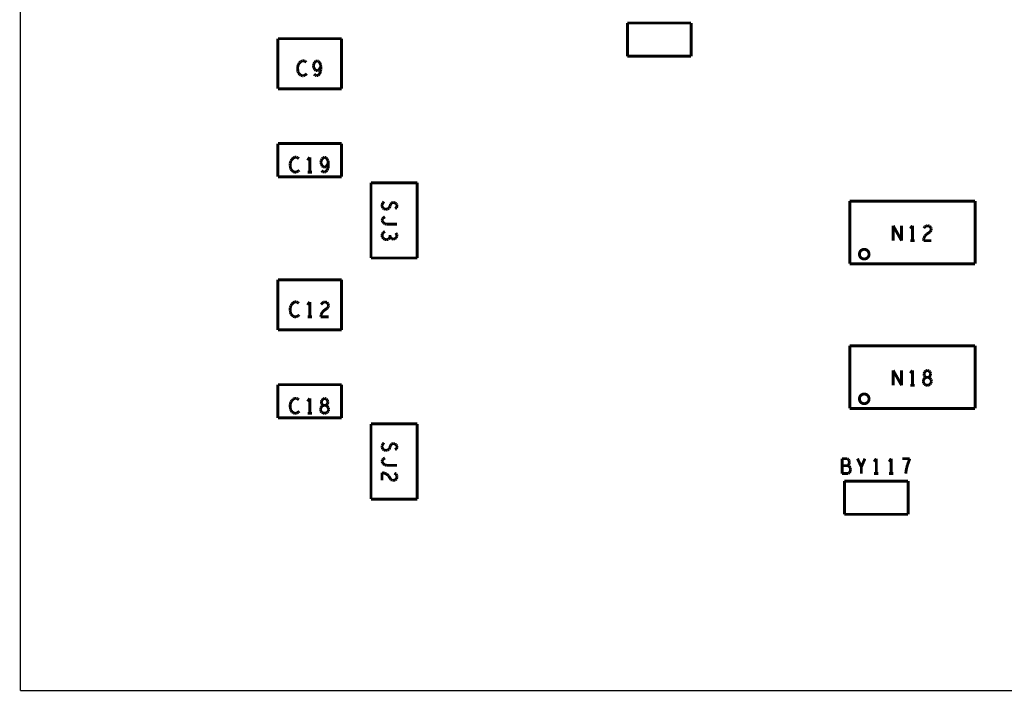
# Model space of a CAD drawing. Extents: x 0 to 33, y 0 to 21.
# Tile 2 of 22: x 7.3 to 11.4, y 8.8 to 11.6. Entities that reach past the tile are written whole.
import ezdxf

# ---------------------------------------------------------------- set-up
doc = ezdxf.new("R2010")
doc.units = 0
doc.layers.add('IO-62_B_BAS', color=7, linetype='CONTINUOUS')

msp = doc.modelspace()

# ---------------------------------------------------------------- linework, layer by layer
at = {"layer": 'IO-62_B_BAS'}
for points, const_width in [([(7.271, 8.841), (7.271, 17.291)], 0.006), ([(10.053, 11.61), (9.789, 11.61)], 0.012), ([(9.789, 11.61), (9.789, 11.472)], 0.012), ([(10.053, 11.472), (10.053, 11.61)], 0.012), ([(8.603, 11.545), (8.339, 11.545)], 0.012), ([(8.339, 11.545), (8.339, 11.337)], 0.012), ([(8.603, 11.337), (8.603, 11.545)], 0.012), ([(9.789, 11.472), (10.053, 11.472)], 0.012), ([(8.424, 11.438), (8.421, 11.428)], 0.012), ([(8.428, 11.444), (8.424, 11.438)], 0.012), ([(8.434, 11.45), (8.428, 11.444)], 0.012), ([(8.44, 11.453), (8.434, 11.45)], 0.012), ([(8.447, 11.453), (8.44, 11.453)], 0.012), ([(8.452, 11.451), (8.447, 11.453)], 0.012), ([(8.457, 11.447), (8.452, 11.451)], 0.012), ([(8.488, 11.44), (8.486, 11.432)], 0.012), ([(8.486, 11.432), (8.488, 11.425)], 0.012), ([(8.491, 11.446), (8.488, 11.44)], 0.012), ([(8.496, 11.451), (8.491, 11.446)], 0.012), ([(8.502, 11.453), (8.496, 11.451)], 0.012), ([(8.507, 11.451), (8.502, 11.453)], 0.012), ([(8.512, 11.446), (8.507, 11.451)], 0.012), ([(8.516, 11.438), (8.512, 11.446)], 0.012), ([(8.517, 11.429), (8.516, 11.438)], 0.012), ([(8.421, 11.428), (8.421, 11.419)], 0.012), ([(8.421, 11.419), (8.422, 11.409)], 0.012), ([(8.422, 11.409), (8.424, 11.403)], 0.012), ([(8.424, 11.403), (8.429, 11.397)], 0.012), ([(8.429, 11.397), (8.434, 11.393)], 0.012), ([(8.434, 11.393), (8.44, 11.391)], 0.012), ([(8.44, 11.391), (8.445, 11.391)], 0.012), ([(8.445, 11.391), (8.45, 11.393)], 0.012), ([(8.45, 11.393), (8.455, 11.396)], 0.012), ([(8.455, 11.396), (8.459, 11.4)], 0.012), ([(8.488, 11.425), (8.492, 11.417)], 0.012), ([(8.489, 11.398), (8.494, 11.393)], 0.012), ([(8.492, 11.417), (8.496, 11.413)], 0.012), ([(8.494, 11.393), (8.5, 11.391)], 0.012), ([(8.496, 11.413), (8.502, 11.412)], 0.012), ([(8.5, 11.391), (8.506, 11.393)], 0.012), ([(8.502, 11.412), (8.508, 11.414)], 0.012), ([(8.506, 11.393), (8.512, 11.399)], 0.012), ([(8.508, 11.414), (8.512, 11.42)], 0.012), ([(8.512, 11.42), (8.517, 11.429)], 0.012), ([(8.512, 11.399), (8.516, 11.408)], 0.012), ([(8.516, 11.408), (8.517, 11.417)], 0.012), ([(8.517, 11.417), (8.517, 11.429)], 0.012), ([(8.339, 11.337), (8.603, 11.337)], 0.012), ([(8.603, 11.11), (8.339, 11.11)], 0.012), ([(8.339, 11.11), (8.339, 10.972)], 0.012), ([(8.603, 10.972), (8.603, 11.11)], 0.012), ([(8.393, 11.038), (8.39, 11.028)], 0.012), ([(8.39, 11.028), (8.39, 11.019)], 0.012), ([(8.397, 11.044), (8.393, 11.038)], 0.012), ([(8.403, 11.05), (8.397, 11.044)], 0.012), ([(8.409, 11.053), (8.403, 11.05)], 0.012), ([(8.416, 11.053), (8.409, 11.053)], 0.012), ([(8.421, 11.051), (8.416, 11.053)], 0.012), ([(8.426, 11.047), (8.421, 11.051)], 0.012), ([(8.471, 11.053), (8.462, 11.04)], 0.012), ([(8.471, 10.991), (8.471, 11.053)], 0.012), ([(8.519, 11.04), (8.517, 11.032)], 0.012), ([(8.517, 11.032), (8.519, 11.025)], 0.012), ([(8.522, 11.046), (8.519, 11.04)], 0.012), ([(8.519, 11.025), (8.523, 11.017)], 0.012), ([(8.527, 11.051), (8.522, 11.046)], 0.012), ([(8.533, 11.053), (8.527, 11.051)], 0.012), ([(8.538, 11.051), (8.533, 11.053)], 0.012), ([(8.543, 11.046), (8.538, 11.051)], 0.012), ([(8.547, 11.038), (8.543, 11.046)], 0.012), ([(8.543, 11.02), (8.548, 11.029)], 0.012), ([(8.548, 11.029), (8.547, 11.038)], 0.012), ([(8.548, 11.017), (8.548, 11.029)], 0.012), ([(8.39, 11.019), (8.391, 11.009)], 0.012), ([(8.391, 11.009), (8.393, 11.003)], 0.012), ([(8.393, 11.003), (8.398, 10.997)], 0.012), ([(8.398, 10.997), (8.403, 10.993)], 0.012), ([(8.403, 10.993), (8.409, 10.991)], 0.012), ([(8.409, 10.991), (8.414, 10.991)], 0.012), ([(8.414, 10.991), (8.419, 10.993)], 0.012), ([(8.419, 10.993), (8.424, 10.996)], 0.012), ([(8.424, 10.996), (8.428, 11)], 0.012), ([(8.462, 10.991), (8.48, 10.991)], 0.012), ([(8.52, 10.998), (8.525, 10.993)], 0.012), ([(8.523, 11.017), (8.527, 11.013)], 0.012), ([(8.525, 10.993), (8.531, 10.991)], 0.012), ([(8.527, 11.013), (8.533, 11.012)], 0.012), ([(8.531, 10.991), (8.537, 10.993)], 0.012), ([(8.533, 11.012), (8.539, 11.014)], 0.012), ([(8.537, 10.993), (8.543, 10.999)], 0.012), ([(8.539, 11.014), (8.543, 11.02)], 0.012), ([(8.543, 10.999), (8.547, 11.008)], 0.012), ([(8.547, 11.008), (8.548, 11.017)], 0.012), ([(8.339, 10.972), (8.603, 10.972)], 0.012), ([(8.917, 10.947), (8.725, 10.947)], 0.012), ([(8.725, 10.947), (8.725, 10.635)], 0.012), ([(8.917, 10.635), (8.917, 10.947)], 0.012), ([(8.774, 10.863), (8.771, 10.856)], 0.012), ([(8.779, 10.869), (8.774, 10.863)], 0.012), ([(8.804, 10.849), (8.806, 10.858)], 0.012), ([(8.806, 10.858), (8.81, 10.863)], 0.012), ([(8.81, 10.863), (8.817, 10.866)], 0.012), ([(8.817, 10.866), (8.824, 10.864)], 0.012), ([(8.824, 10.864), (8.83, 10.86)], 0.012), ([(8.83, 10.86), (8.833, 10.855)], 0.012), ([(11.231, 10.871), (10.711, 10.871)], 0.012), ([(10.711, 10.871), (10.711, 10.611)], 0.012), ([(11.231, 10.611), (11.231, 10.871)], 0.012), ([(8.771, 10.856), (8.771, 10.85)], 0.012), ([(8.771, 10.85), (8.774, 10.843)], 0.012), ([(8.774, 10.843), (8.779, 10.839)], 0.012), ([(8.779, 10.839), (8.786, 10.837)], 0.012), ([(8.786, 10.837), (8.793, 10.838)], 0.012), ([(8.793, 10.838), (8.8, 10.842)], 0.012), ([(8.8, 10.842), (8.804, 10.849)], 0.012), ([(8.831, 10.844), (8.825, 10.84)], 0.012), ([(8.833, 10.85), (8.831, 10.844)], 0.012), ([(8.833, 10.855), (8.833, 10.85)], 0.012), ([(8.773, 10.798), (8.771, 10.792)], 0.012), ([(8.771, 10.792), (8.773, 10.786)], 0.012), ([(8.777, 10.802), (8.773, 10.798)], 0.012), ([(8.773, 10.786), (8.777, 10.781)], 0.012), ([(8.783, 10.806), (8.777, 10.802)], 0.012), ([(8.777, 10.781), (8.783, 10.777)], 0.012), ([(8.783, 10.777), (8.791, 10.775)], 0.012), ([(8.772, 10.735), (8.771, 10.728)], 0.012), ([(8.776, 10.741), (8.772, 10.735)], 0.012), ([(8.783, 10.745), (8.776, 10.741)], 0.012), ([(8.791, 10.775), (8.833, 10.775)], 0.012), ([(8.832, 10.732), (8.828, 10.739)], 0.012), ([(10.891, 10.707), (10.891, 10.769)], 0.012), ([(10.891, 10.769), (10.926, 10.707)], 0.012), ([(10.926, 10.707), (10.926, 10.769)], 0.012), ([(10.971, 10.769), (10.962, 10.757)], 0.012), ([(10.971, 10.707), (10.971, 10.769)], 0.012), ([(11.018, 10.759), (11.023, 10.765)], 0.012), ([(11.023, 10.765), (11.028, 10.768)], 0.012), ([(11.028, 10.768), (11.034, 10.769)], 0.012), ([(11.045, 10.744), (11.03, 10.734)], 0.012), ([(11.034, 10.769), (11.042, 10.767)], 0.012), ([(11.042, 10.767), (11.047, 10.762)], 0.012), ([(11.048, 10.75), (11.045, 10.744)], 0.012), ([(11.047, 10.762), (11.049, 10.756)], 0.012), ([(11.049, 10.756), (11.048, 10.75)], 0.012), ([(8.771, 10.728), (8.772, 10.722)], 0.012), ([(8.772, 10.722), (8.777, 10.716)], 0.012), ([(8.777, 10.716), (8.783, 10.712)], 0.012), ([(8.783, 10.712), (8.789, 10.711)], 0.012), ([(8.789, 10.711), (8.797, 10.713)], 0.012), ([(8.797, 10.713), (8.802, 10.718)], 0.012), ([(8.802, 10.718), (8.804, 10.723)], 0.012), ([(8.804, 10.723), (8.804, 10.73)], 0.012), ([(8.804, 10.723), (8.807, 10.719)], 0.012), ([(8.807, 10.719), (8.812, 10.715)], 0.012), ([(8.812, 10.715), (8.818, 10.713)], 0.012), ([(8.818, 10.713), (8.824, 10.715)], 0.012), ([(8.824, 10.715), (8.83, 10.719)], 0.012), ([(8.83, 10.719), (8.833, 10.726)], 0.012), ([(8.833, 10.726), (8.832, 10.732)], 0.012), ([(10.962, 10.707), (10.98, 10.707)], 0.012), ([(11.018, 10.717), (11.017, 10.707)], 0.012), ([(11.017, 10.707), (11.049, 10.707)], 0.012), ([(11.023, 10.727), (11.018, 10.717)], 0.012), ([(11.03, 10.734), (11.023, 10.727)], 0.012), ([(8.725, 10.635), (8.917, 10.635)], 0.012), ([(10.711, 10.611), (11.231, 10.611)], 0.012), ([(8.603, 10.545), (8.339, 10.545)], 0.012), ([(8.339, 10.545), (8.339, 10.337)], 0.012), ([(8.603, 10.337), (8.603, 10.545)], 0.012), ([(8.403, 10.45), (8.397, 10.444)], 0.012), ([(8.409, 10.453), (8.403, 10.45)], 0.012), ([(8.416, 10.453), (8.409, 10.453)], 0.012), ([(8.421, 10.451), (8.416, 10.453)], 0.012), ([(8.426, 10.447), (8.421, 10.451)], 0.012), ([(8.471, 10.453), (8.462, 10.44)], 0.012), ([(8.471, 10.391), (8.471, 10.453)], 0.012), ([(8.523, 10.448), (8.528, 10.452)], 0.012), ([(8.528, 10.452), (8.534, 10.453)], 0.012), ([(8.534, 10.453), (8.542, 10.451)], 0.012), ([(8.542, 10.451), (8.547, 10.445)], 0.012), ([(8.393, 10.438), (8.39, 10.428)], 0.012), ([(8.39, 10.428), (8.39, 10.419)], 0.012), ([(8.39, 10.419), (8.391, 10.409)], 0.012), ([(8.391, 10.409), (8.393, 10.403)], 0.012), ([(8.397, 10.444), (8.393, 10.438)], 0.012), ([(8.518, 10.442), (8.523, 10.448)], 0.012), ([(8.523, 10.41), (8.518, 10.4)], 0.012), ([(8.53, 10.417), (8.523, 10.41)], 0.012), ([(8.545, 10.428), (8.53, 10.417)], 0.012), ([(8.548, 10.433), (8.545, 10.428)], 0.012), ([(8.547, 10.445), (8.549, 10.439)], 0.012), ([(8.549, 10.439), (8.548, 10.433)], 0.012), ([(8.393, 10.403), (8.398, 10.397)], 0.012), ([(8.398, 10.397), (8.403, 10.393)], 0.012), ([(8.403, 10.393), (8.409, 10.391)], 0.012), ([(8.409, 10.391), (8.414, 10.391)], 0.012), ([(8.414, 10.391), (8.419, 10.393)], 0.012), ([(8.419, 10.393), (8.424, 10.396)], 0.012), ([(8.424, 10.396), (8.428, 10.4)], 0.012), ([(8.462, 10.391), (8.48, 10.391)], 0.012), ([(8.518, 10.4), (8.517, 10.391)], 0.012), ([(8.517, 10.391), (8.549, 10.391)], 0.012), ([(8.339, 10.337), (8.603, 10.337)], 0.012), ([(11.231, 10.271), (10.711, 10.271)], 0.012), ([(10.711, 10.271), (10.711, 10.011)], 0.012), ([(11.231, 10.011), (11.231, 10.271)], 0.012), ([(10.891, 10.107), (10.891, 10.169)], 0.012), ([(10.891, 10.169), (10.926, 10.107)], 0.012), ([(10.926, 10.107), (10.926, 10.169)], 0.012), ([(10.971, 10.169), (10.962, 10.157)], 0.012), ([(10.971, 10.107), (10.971, 10.169)], 0.012), ([(11.021, 10.162), (11.027, 10.167)], 0.012), ([(11.027, 10.167), (11.033, 10.169)], 0.012), ([(11.033, 10.169), (11.039, 10.167)], 0.012), ([(11.039, 10.167), (11.044, 10.162)], 0.012), ([(11.017, 10.131), (11.016, 10.124)], 0.012), ([(11.016, 10.124), (11.017, 10.117)], 0.012), ([(11.022, 10.137), (11.017, 10.131)], 0.012), ([(11.019, 10.155), (11.021, 10.162)], 0.012), ([(11.02, 10.148), (11.019, 10.155)], 0.012), ([(11.024, 10.142), (11.02, 10.148)], 0.012), ([(11.029, 10.14), (11.022, 10.137)], 0.012), ([(11.029, 10.14), (11.024, 10.142)], 0.012), ([(11.037, 10.14), (11.029, 10.14)], 0.012), ([(11.037, 10.14), (11.029, 10.14)], 0.012), ([(11.041, 10.142), (11.037, 10.14)], 0.012), ([(11.043, 10.137), (11.037, 10.14)], 0.012), ([(11.045, 10.148), (11.041, 10.142)], 0.012), ([(11.048, 10.131), (11.043, 10.137)], 0.012), ([(11.044, 10.162), (11.047, 10.155)], 0.012), ([(11.047, 10.155), (11.045, 10.148)], 0.012), ([(11.05, 10.124), (11.048, 10.131)], 0.012), ([(11.048, 10.117), (11.05, 10.124)], 0.012), ([(8.603, 10.11), (8.339, 10.11)], 0.012), ([(8.339, 10.11), (8.339, 9.972)], 0.012), ([(8.603, 9.972), (8.603, 10.11)], 0.012), ([(10.962, 10.107), (10.98, 10.107)], 0.012), ([(11.017, 10.117), (11.021, 10.111)], 0.012), ([(11.021, 10.111), (11.027, 10.108)], 0.012), ([(11.027, 10.108), (11.033, 10.107)], 0.012), ([(11.033, 10.107), (11.038, 10.108)], 0.012), ([(11.038, 10.108), (11.044, 10.111)], 0.012), ([(11.044, 10.111), (11.048, 10.117)], 0.012), ([(8.397, 10.044), (8.393, 10.038)], 0.012), ([(8.403, 10.05), (8.397, 10.044)], 0.012), ([(8.409, 10.053), (8.403, 10.05)], 0.012), ([(8.416, 10.053), (8.409, 10.053)], 0.012), ([(8.421, 10.051), (8.416, 10.053)], 0.012), ([(8.426, 10.047), (8.421, 10.051)], 0.012), ([(8.471, 10.053), (8.462, 10.04)], 0.012), ([(8.471, 9.991), (8.471, 10.053)], 0.012), ([(8.519, 10.038), (8.521, 10.045)], 0.012), ([(8.521, 10.045), (8.527, 10.051)], 0.012), ([(8.527, 10.051), (8.533, 10.053)], 0.012), ([(8.533, 10.053), (8.539, 10.051)], 0.012), ([(8.539, 10.051), (8.544, 10.045)], 0.012), ([(8.544, 10.045), (8.547, 10.038)], 0.012), ([(8.393, 10.038), (8.39, 10.028)], 0.012), ([(8.39, 10.028), (8.39, 10.019)], 0.012), ([(8.39, 10.019), (8.391, 10.009)], 0.012), ([(8.391, 10.009), (8.393, 10.003)], 0.012), ([(8.393, 10.003), (8.398, 9.997)], 0.012), ([(8.424, 9.996), (8.428, 10)], 0.012), ([(8.517, 10.014), (8.516, 10.007)], 0.012), ([(8.516, 10.007), (8.517, 10)], 0.012), ([(8.522, 10.021), (8.517, 10.014)], 0.012), ([(8.517, 10), (8.521, 9.995)], 0.012), ([(8.52, 10.031), (8.519, 10.038)], 0.012), ([(8.524, 10.026), (8.52, 10.031)], 0.012), ([(8.529, 10.024), (8.522, 10.021)], 0.012), ([(8.529, 10.024), (8.524, 10.026)], 0.012), ([(8.537, 10.024), (8.529, 10.024)], 0.012), ([(8.537, 10.024), (8.529, 10.024)], 0.012), ([(8.541, 10.026), (8.537, 10.024)], 0.012), ([(8.543, 10.021), (8.537, 10.024)], 0.012), ([(8.545, 10.031), (8.541, 10.026)], 0.012), ([(8.548, 10.014), (8.543, 10.021)], 0.012), ([(8.544, 9.995), (8.548, 10)], 0.012), ([(8.547, 10.038), (8.545, 10.031)], 0.012), ([(8.55, 10.007), (8.548, 10.014)], 0.012), ([(8.548, 10), (8.55, 10.007)], 0.012), ([(10.711, 10.011), (11.231, 10.011)], 0.012), ([(8.339, 9.972), (8.603, 9.972)], 0.012), ([(8.398, 9.997), (8.403, 9.993)], 0.012), ([(8.403, 9.993), (8.409, 9.991)], 0.012), ([(8.409, 9.991), (8.414, 9.991)], 0.012), ([(8.414, 9.991), (8.419, 9.993)], 0.012), ([(8.419, 9.993), (8.424, 9.996)], 0.012), ([(8.462, 9.991), (8.48, 9.991)], 0.012), ([(8.521, 9.995), (8.527, 9.992)], 0.012), ([(8.527, 9.992), (8.533, 9.991)], 0.012), ([(8.533, 9.991), (8.538, 9.992)], 0.012), ([(8.538, 9.992), (8.544, 9.995)], 0.012), ([(8.917, 9.947), (8.725, 9.947)], 0.012), ([(8.725, 9.947), (8.725, 9.635)], 0.012), ([(8.917, 9.635), (8.917, 9.947)], 0.012), ([(8.774, 9.863), (8.771, 9.856)], 0.012), ([(8.771, 9.856), (8.771, 9.85)], 0.012), ([(8.771, 9.85), (8.774, 9.843)], 0.012), ([(8.779, 9.869), (8.774, 9.863)], 0.012), ([(8.774, 9.843), (8.779, 9.839)], 0.012), ([(8.779, 9.839), (8.786, 9.837)], 0.012), ([(8.786, 9.837), (8.793, 9.838)], 0.012), ([(8.793, 9.838), (8.8, 9.842)], 0.012), ([(8.8, 9.842), (8.804, 9.849)], 0.012), ([(8.804, 9.849), (8.806, 9.858)], 0.012), ([(8.806, 9.858), (8.81, 9.863)], 0.012), ([(8.81, 9.863), (8.817, 9.866)], 0.012), ([(8.817, 9.866), (8.824, 9.864)], 0.012), ([(8.824, 9.864), (8.83, 9.86)], 0.012), ([(8.831, 9.844), (8.825, 9.84)], 0.012), ([(8.83, 9.86), (8.833, 9.855)], 0.012), ([(8.833, 9.85), (8.831, 9.844)], 0.012), ([(8.833, 9.855), (8.833, 9.85)], 0.012), ([(8.773, 9.798), (8.771, 9.792)], 0.012), ([(8.777, 9.802), (8.773, 9.798)], 0.012), ([(8.783, 9.806), (8.777, 9.802)], 0.012), ([(10.7, 9.803), (10.679, 9.803)], 0.012), ([(10.679, 9.803), (10.679, 9.741)], 0.012), ([(10.705, 9.8), (10.7, 9.803)], 0.012), ([(10.708, 9.795), (10.705, 9.8)], 0.012), ([(10.759, 9.769), (10.743, 9.803)], 0.012), ([(10.774, 9.803), (10.759, 9.769)], 0.012), ([(10.821, 9.803), (10.812, 9.79)], 0.012), ([(10.821, 9.741), (10.821, 9.803)], 0.012), ([(10.883, 9.803), (10.874, 9.79)], 0.012), ([(10.883, 9.741), (10.883, 9.803)], 0.012), ([(10.96, 9.803), (10.929, 9.803)], 0.012), ([(10.954, 9.787), (10.96, 9.803)], 0.012), ([(8.771, 9.792), (8.773, 9.786)], 0.012), ([(8.773, 9.786), (8.777, 9.781)], 0.012), ([(8.777, 9.781), (8.783, 9.777)], 0.012), ([(8.783, 9.777), (8.791, 9.775)], 0.012), ([(8.791, 9.775), (8.833, 9.775)], 0.012), ([(10.703, 9.774), (10.679, 9.774)], 0.012), ([(10.703, 9.774), (10.706, 9.777)], 0.012), ([(10.708, 9.772), (10.703, 9.774)], 0.012), ([(10.706, 9.777), (10.708, 9.782)], 0.012), ([(10.71, 9.789), (10.708, 9.795)], 0.012), ([(10.708, 9.782), (10.71, 9.789)], 0.012), ([(10.713, 9.765), (10.708, 9.772)], 0.012), ([(10.714, 9.758), (10.713, 9.765)], 0.012), ([(10.713, 9.751), (10.714, 9.758)], 0.012), ([(10.759, 9.741), (10.759, 9.769)], 0.012), ([(10.945, 9.754), (10.947, 9.765)], 0.012), ([(10.947, 9.765), (10.95, 9.776)], 0.012), ([(10.95, 9.776), (10.954, 9.787)], 0.012), ([(8.78, 9.743), (8.771, 9.745)], 0.012), ([(8.771, 9.745), (8.771, 9.713)], 0.012), ([(8.79, 9.739), (8.78, 9.743)], 0.012), ([(8.798, 9.732), (8.79, 9.739)], 0.012), ([(8.808, 9.716), (8.798, 9.732)], 0.012), ([(8.813, 9.713), (8.808, 9.716)], 0.012), ([(8.825, 9.714), (8.819, 9.713)], 0.012), ([(8.822, 9.743), (8.829, 9.739)], 0.012), ([(8.831, 9.719), (8.825, 9.714)], 0.012), ([(8.829, 9.739), (8.832, 9.733)], 0.012), ([(8.833, 9.727), (8.831, 9.719)], 0.012), ([(8.832, 9.733), (8.833, 9.727)], 0.012), ([(10.679, 9.741), (10.704, 9.741)], 0.012), ([(10.704, 9.741), (10.71, 9.745)], 0.012), ([(10.71, 9.745), (10.713, 9.751)], 0.012), ([(10.812, 9.741), (10.83, 9.741)], 0.012), ([(10.874, 9.741), (10.892, 9.741)], 0.012), ([(10.943, 9.741), (10.945, 9.754)], 0.012), ([(8.819, 9.713), (8.813, 9.713)], 0.012), ([(10.953, 9.71), (10.689, 9.71)], 0.012), ([(10.689, 9.71), (10.689, 9.572)], 0.012), ([(10.953, 9.572), (10.953, 9.71)], 0.012), ([(8.725, 9.635), (8.917, 9.635)], 0.012), ([(10.689, 9.572), (10.953, 9.572)], 0.012), ([(11.579, 8.841), (7.271, 8.841)], 0.006)]:
    msp.add_lwpolyline(points, dxfattribs=dict(at, const_width=const_width))
at = {"layer": 'IO-62_B_BAS', "const_width": 0.012}
for points in [[(10.751, 10.651, 1), (10.791, 10.651, 1)], [(10.751, 10.051, 1), (10.791, 10.051, 1)]]:
    msp.add_lwpolyline(points, format="xyb", close=True, dxfattribs=at)

doc.saveas('drawing.dxf')
